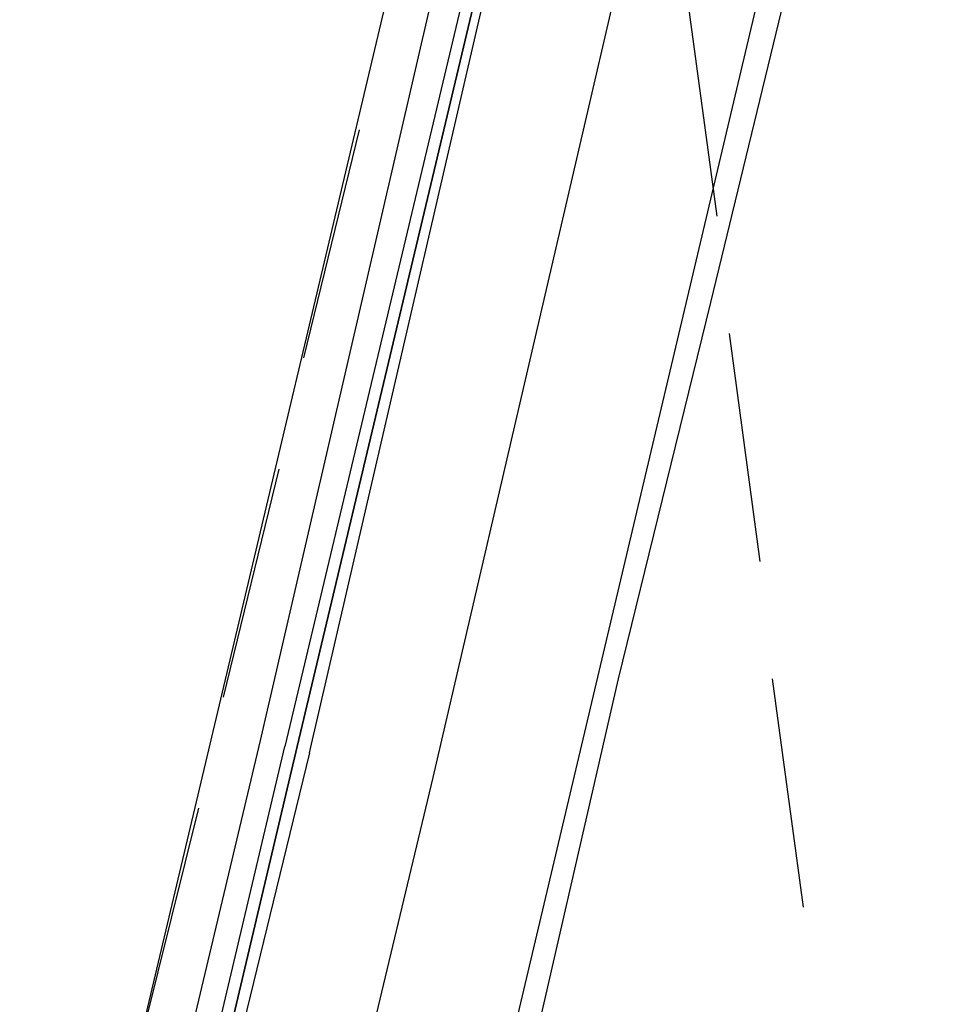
# Model space of a CAD drawing. Header units: feet. Extents: x -79 to 198, y -22 to 181.
# Tile 237 of 256: x 129.37 to 131.39, y 129.18 to 131.31. Entities that reach past the tile are written whole.
import ezdxf

# ---------------------------------------------------------------- set-up
doc = ezdxf.new("R2010")
doc.units = ezdxf.units.FT
doc.layers.add('A-LINEA', color=7, linetype='CONTINUOUS')

msp = doc.modelspace()

# ---------------------------------------------------------------- linework, layer by layer
at = {"layer": 'A-LINEA'}
for p, q in [((129.3733, 128.0044), (131.2933, 136.1111)), ((130.1333, 127.8178), (132.0533, 135.9378)), ((130.8133, 131.3778), (130.88, 130.8844)), ((130.1067, 131.0711), (129.9867, 130.5778)), ((130.9067, 130.6311), (130.9733, 130.1378)), ((129.9333, 130.3378), (129.8133, 129.8444)), ((131, 129.8844), (131.0667, 129.3911)), ((129.8933, 129.7511), (129.5067, 128.1244)), ((129.76, 129.6044), (129.64, 129.1244))]:
    msp.add_line(p, q, dxfattribs=at)
for points in [[(133.3467, 141.1778), (133.1333, 140.2578), (132.9067, 139.3511), (132.7067, 138.4444), (132.4933, 137.5511), (132.28, 136.6711), (132.0667, 135.7911), (131.8667, 134.9244), (131.6667, 134.0711), (131.4667, 133.2178), (131.2667, 132.3644), (131.0667, 131.5244), (130.8667, 130.6978), (130.6667, 129.8844), (130.48, 129.0711), (130.2933, 128.2578), (130.1067, 127.4711)], [(130, 129.7244), (130.4933, 131.8578), (130.4933, 131.8711), (130.48, 131.8711), (129.9733, 129.7378), (130.48, 131.8711), (130.4667, 131.8711), (130.4533, 131.8711), (129.9467, 129.7378)], [(130.4133, 131.8178), (130.4133, 131.8178), (130.3733, 131.8311), (129.8933, 129.7511)], [(129.84, 127.8844), (130.2667, 129.6711), (130.7467, 131.7378)], [(130, 129.7244), (129.5867, 128.0311), (129.5733, 128.0311), (129.5733, 128.0444), (129.9733, 129.7378), (129.5733, 128.0444), (129.56, 128.0444), (129.5467, 128.0444), (129.9467, 129.7378)]]:
    msp.add_lwpolyline(points, dxfattribs=at)

doc.saveas('drawing.dxf')
